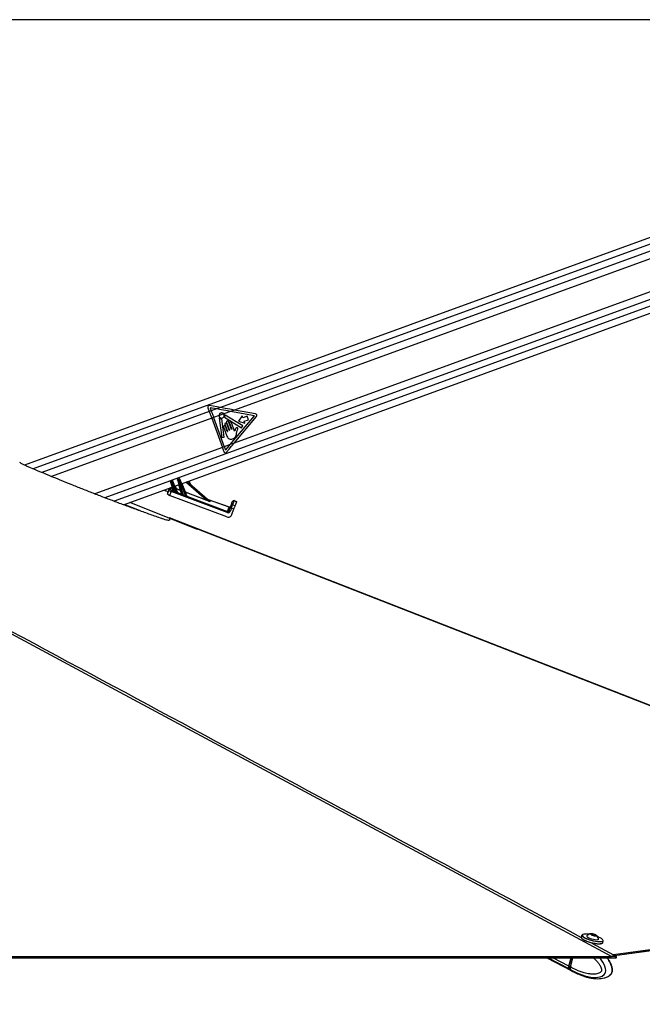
# Model space of a CAD drawing. Header units: millimetres. Extents: x 20 to 26560, y 16 to 17993.
# Tile 26 of 95: x 7114 to 8093, y 6574 to 8122. Entities that reach past the tile are written whole.
import ezdxf

# ---------------------------------------------------------------- set-up
doc = ezdxf.new("R2010")
doc.units = ezdxf.units.MM
doc.layers.add('COMPONENT_GEOMETRY', color=7, linetype='Continuous')
doc.styles.add('SLDTEXTSTYLE0', font='TXT', dxfattribs={"width": 0.75})
doc.dimstyles.new('SLDDIMSTYLE0', dxfattribs={"dimtxt": 150, "dimasz": 6.604, "dimexe": 0, "dimexo": 0.0625, "dimgap": 37.5, "dimtad": 0, "dimtih": 1, "dimtoh": 1, "dimdec": 0, "dimlfac": 0.5, "dimrnd": 1e-09, "dimzin": 12, "dimdsep": 46, "dimtxsty": 'SLDTEXTSTYLE0', "dimsah": 1, "dimcen": 0.09, "dimadec": 0, "dimazin": 3, "dimtfac": 1, "dimtdec": 0, "dimtofl": 0, "dimtmove": 0, "dimatfit": 3, "dimfxl": 1, "dimfrac": 2, "dimtolj": 1, "dimtzin": 12, "dimarcsym": 0})

# ---------------------------------------------------------------- blocks, each defined once
blk = doc.blocks.new('_D_2')
at = {"layer": 'COMPONENT_GEOMETRY', "color": 7, "ltscale": 2}
for p, q in [((9012.3, 8122.3), (943.9, 8122.3)), ((950.2, 8122.3), (950.2, 5128.7)), ((950.2, 1897), (950.2, 4890.6)), ((8163.9, 1897), (943.9, 1897))]:
    blk.add_line(p, q, dxfattribs=at)
for points in [[(950.2, 8122.3), (949.2, 8115.7), (951.2, 8115.7)], [(950.2, 1897), (951.2, 1903.6), (949.2, 1903.6)]]:
    blk.add_solid(points, dxfattribs=at)
at = {"layer": 'COMPONENT_GEOMETRY', "color": 7, "ltscale": 2, "insert": (728.5, 5084), "char_height": 150, "attachment_point": 1, "style": 'SLDTEXTSTYLE0'}
blk.add_mtext('3113', dxfattribs=at)
blk = doc.blocks.new('_D_4')
at = {"layer": 'COMPONENT_GEOMETRY', "color": 7, "ltscale": 2}
for p, q in [((1221.2, 6646.7), (1221.2, 2855.5)), ((10006.5, 2222.9), (10006.5, 2868.2)), ((1221.2, 2861.9), (5392.1, 2861.9)), ((10006.5, 2861.9), (5835.5, 2861.9))]:
    blk.add_line(p, q, dxfattribs=at)
for points in [[(1221.2, 2861.9), (1227.8, 2860.8), (1227.8, 2862.9)], [(10006.5, 2861.9), (9999.9, 2862.9), (9999.9, 2860.8)]]:
    blk.add_solid(points, dxfattribs=at)
at = {"layer": 'COMPONENT_GEOMETRY', "color": 7, "ltscale": 2, "insert": (5392.1, 2936.2), "char_height": 150, "attachment_point": 1, "style": 'SLDTEXTSTYLE0'}
blk.add_mtext('4393', dxfattribs=at)

msp = doc.modelspace()

# ---------------------------------------------------------------- linework, layer by layer
at = {"color": 7, "linetype": 'Continuous', "lineweight": 25, "ltscale": 2}
for p, q in [((8817.43, 8039.46), (7121.36, 7422.04)), ((7368.56, 7392.84), (8849.12, 7931.81)), ((7409.86, 7512.28), (7412.09, 7506.14)), ((7429.56, 7512.49), (7412.57, 7515.51)), ((7413.39, 7512.07), (7415.14, 7507.25)), ((7423.47, 7510.28), (7413.39, 7512.07)), ((7423.47, 7510.28), (7415.14, 7507.25)), ((7429.56, 7512.49), (7423.47, 7510.28)), ((7451.5, 7508.6), (7445.41, 7506.39)), ((7484.91, 7502.68), (7451.5, 7508.6)), ((7415.14, 7507.25), (7412.09, 7506.14)), ((7418.96, 7496.76), (7415.91, 7495.65)), ((7415.91, 7495.65), (7432.61, 7449.77)), ((7427.49, 7499.86), (7418.96, 7496.76)), ((7418.96, 7496.76), (7435.66, 7450.88)), ((7434.8, 7502.52), (7427.49, 7499.86)), ((7427.73, 7495.89), (7431.56, 7465.51)), ((7435.4, 7466), (7431.78, 7494.75)), ((7445.41, 7506.39), (7434.8, 7502.52)), ((7436.19, 7497.44), (7462.98, 7480.83)), ((7464.92, 7484.05), (7437.09, 7500.81)), ((7445.1, 7454.31), (7482.96, 7499.73)), ((7482.96, 7499.73), (7445.41, 7506.39)), ((7451.16, 7456.52), (7486.35, 7498.73)), ((7463.65, 7499.66), (7457.87, 7490.87)), ((7464.78, 7496.56), (7463.65, 7499.66)), ((7471.66, 7499.06), (7464.78, 7496.56)), ((7466.82, 7490.96), (7473.7, 7493.46)), ((7473.7, 7493.46), (7471.66, 7499.06)), ((7434.52, 7482.06), (7439.87, 7467.39)), ((7436.65, 7486.25), (7440.74, 7475.02)), ((7440.34, 7474.87), (7437.34, 7483.09)), ((7439.21, 7489.23), (7443.66, 7476.99)), ((7443.26, 7476.84), (7439.46, 7487.28)), ((7446.88, 7478.16), (7442.42, 7490.4)), ((7443.85, 7487.74), (7447.28, 7478.31)), ((7451.89, 7475.66), (7447.07, 7488.91)), ((7457.87, 7490.87), (7467.95, 7487.86)), ((7462.98, 7480.83), (7464.92, 7484.05)), ((7467.95, 7487.86), (7466.82, 7490.96)), ((7431.56, 7465.51), (7435.4, 7466)), ((7454.97, 7471.61), (7456, 7476.44)), ((7435.66, 7450.88), (7432.61, 7449.77)), ((7445.1, 7454.31), (7435.66, 7450.88)), ((7451.16, 7456.52), (7445.1, 7454.31)), ((7362.89, 7400.06), (7364.38, 7400.6)), ((7365.83, 7399.59), (7376.3, 7373.67)), ((7277.28, 7359.61), (7353.99, 7387.53)), ((7348.29, 7382.3), (7349.16, 7384.77)), ((7351.74, 7385.96), (7350.88, 7383.48)), ((7355.71, 7382.23), (7351.19, 7396.15)), ((7351.65, 7397.85), (7353.02, 7398.35)), ((7353.53, 7397), (7352.13, 7396.49)), ((7352.13, 7396.49), (7357.26, 7380.68)), ((7360.68, 7379.32), (7353.53, 7397)), ((7354.47, 7397.34), (7361.8, 7379.2)), ((7357.87, 7388.94), (7364.68, 7391.42)), ((7359.69, 7384.87), (7362.09, 7378.93)), ((7366.84, 7382.18), (7359.69, 7384.87)), ((7359.85, 7385.31), (7367, 7382.62)), ((7369.36, 7377.02), (7362.43, 7398.35)), ((7364.89, 7399.25), (7363.37, 7398.69)), ((7363.37, 7398.69), (7371.02, 7375.14)), ((7375.35, 7373.37), (7364.89, 7399.25)), ((7377.44, 7396.07), (7413.19, 7365.19)), ((7382.97, 7391.29), (7380.69, 7397.25)), ((7341.38, 7382.94), (7343.88, 7381.77)), ((7346.29, 7376.54), (7348.29, 7382.3)), ((7351.97, 7380.68), (7349.8, 7374.46)), ((7439.85, 7340.52), (7349.8, 7374.46)), ((7440.19, 7347.43), (7351.97, 7380.68)), ((7352.64, 7382.44), (7355.18, 7381.48)), ((7362.08, 7378.88), (7368.73, 7376.37)), ((7368.71, 7376.4), (7366.84, 7382.18)), ((7374.16, 7379.42), (7376.59, 7373.41)), ((7407.78, 7366.75), (7374.16, 7379.42)), ((7374.33, 7379.86), (7407.95, 7367.19)), ((7376.59, 7373.41), (7376.59, 7373.4)), ((7376.59, 7373.41), (7440.86, 7349.19)), ((7393.8, 7320.8), (7287.31, 7363.26)), ((7410.16, 7367.8), (7443.36, 7356.23)), ((7412.27, 7366.04), (7413.34, 7365.11)), ((7440.86, 7349.19), (7443.22, 7355.96)), ((7443.49, 7350.52), (7445.03, 7354.94)), ((7446.95, 7354.37), (7445.41, 7349.95)), ((7446.26, 7358.48), (7448.31, 7364.36)), ((7450.73, 7353.06), (7446.95, 7354.37)), ((7447.68, 7344.3), (7450.73, 7353.06)), ((7450.85, 7365.56), (7448.8, 7359.68)), ((7448.8, 7359.68), (7452.58, 7358.36)), ((7454.63, 7364.24), (7450.85, 7365.56)), ((7451.08, 7366.23), (7454.86, 7364.91)), ((7454.63, 7364.24), (7452.58, 7358.36)), ((7349.43, 7338.86), (7349.43, 7338.49)), ((7349.43, 7337.61), (7349.43, 7335.56)), ((8833.64, 6759.1), (8047.56, 6652.26)), ((8596.43, 6725), (8048.9, 6650.59)), ((7997.64, 6682.96), (7996.84, 6679.96)), ((8005.58, 6681.69), (8005.47, 6681.28)), ((8012.82, 6684.79), (8015.45, 6684.69)), ((8013.31, 6683.79), (8012.82, 6684.79)), ((8016.43, 6682.69), (8013.31, 6683.79)), ((8015.04, 6683.18), (8015.45, 6684.69)), ((8015.45, 6684.69), (8018.57, 6683.58)), ((8019.06, 6682.58), (8016.43, 6682.69)), ((8018.31, 6682.61), (8018.57, 6683.58)), ((8018.57, 6683.58), (8019.06, 6682.58)), ((8023.83, 6676.39), (8023.94, 6676.81)), ((8030.66, 6670.97), (8031.46, 6673.96)), ((8022.77, 6668.52), (8022.94, 6669.16)), ((5221.54, 6647.65), (8052.01, 6647.65)), ((7278.4, 6647.65), (7244.59, 6647.65)), ((7691.12, 6647.65), (7655.44, 6647.65)), ((7942.58, 6647.65), (7980.76, 6627.38)), ((7980.64, 6647.65), (7977.14, 6634.5)), ((7980.89, 6647.65), (7977.38, 6634.44)), ((7979.79, 6633.1), (7983.66, 6647.65)), ((8047.56, 6652.26), (8046.37, 6651.94)), ((8052.01, 6647.65), (8050.36, 6647.65)), ((7979.78, 6633.09), (7977.53, 6634.29)), ((7978.12, 6629.68), (7980.25, 6628.55)), ((7979.79, 6633.1), (7979.78, 6633.09)), ((7980.25, 6628.55), (7980.38, 6628.47)), ((7981.16, 6627.17), (7983.41, 6625.97)), ((7983.51, 6625.92), (7991.02, 6622.3)), ((7990.87, 6622.43), (7990.67, 6622.44)), ((7991.51, 6622.19), (7995.62, 6620.58)), ((7998.33, 6619.43), (8000.29, 6618.85)), ((8000.29, 6618.85), (8003.84, 6617.79)), ((8038.58, 6617.9), (8038.99, 6618.08)), ((8038.99, 6618.08), (8039.71, 6618.4))]:
    msp.add_line(p, q, dxfattribs=at)
at = {"color": 8, "linetype": 'Continuous', "lineweight": 25, "ltscale": 2}
for p, q in [((8814.44, 8027.48), (7135.08, 7416.14)), ((8814.08, 8016.5), (7429.56, 7512.49)), ((8814.08, 8004.62), (7451.5, 7508.6)), ((8827.33, 7945.61), (7247.91, 7370.65)), ((8820.5, 7955), (7451.16, 7456.52)), ((8836.22, 7938), (7353.75, 7398.34)), ((7412.09, 7506.14), (7148.94, 7410.34)), ((7415.91, 7495.65), (7164.18, 7404.01)), ((7432.61, 7449.77), (7232.08, 7376.77)), ((7351.1, 7397.37), (7262.5, 7365.12)), ((7355.06, 7381.61), (7353.23, 7387.25)), ((7358.32, 7389.11), (7359.85, 7385.31)), ((7367, 7382.62), (7364.2, 7391.25)), ((7369.01, 7393), (7374.33, 7379.86)), ((7407.95, 7367.19), (7375.38, 7395.32)), ((7302.33, 7350.45), (7278.36, 7360)), ((7443.22, 7355.96), (7410.8, 7367.25)), ((8782.42, 6779.1), (7349.43, 7338.86)), ((8013.46, 6670.58), (8047.56, 6652.26)), ((7977.73, 6629.89), (7944.28, 6647.65)), ((7977.14, 6634.5), (7952.37, 6647.65)), ((7977.53, 6634.29), (7981.09, 6647.65))]:
    msp.add_line(p, q, dxfattribs=at)
at = {"color": 8, "linetype": 'Continuous', "lineweight": 25, "ltscale": 2, "flags": 128}
for points in [[(8044.4, 6649.61), (7654.66, 6858.99), (7264.92, 7068.37), (6875.19, 7277.75), (6485.45, 7487.14), (6095.73, 7696.53), (5706.05, 7905.94), (5621.42, 7951.52)], [(7980.38, 6628.47), (7980.38, 6628.47), (7989.67, 6623.69), (8002.6, 6618.84), (8012.1, 6616.77), (8019.03, 6616.29), (8026.47, 6617.29), (8029.56, 6618.51), (8032.9, 6621.07), (8034.4, 6623.31), (8034.86, 6624.46), (8035.41, 6627.52), (8035.15, 6630.85), (8033.64, 6635.6), (8030.85, 6640.63), (8027.42, 6645.18), (8025.08, 6647.65)], [(7977.38, 6634.44), (7977.38, 6634.44), (7977.38, 6634.41), (7977.41, 6634.37), (7977.46, 6634.33), (7977.53, 6634.29)], [(7980.38, 6628.47), (7981.98, 6626.9), (7983.51, 6625.92)], [(7984.96, 6625.32), (7983.84, 6625.76), (7983.41, 6625.97)]]:
    msp.add_lwpolyline(points, dxfattribs=at)
at = {"color": 7, "linetype": 'Continuous', "lineweight": 25, "ltscale": 2, "flags": 128}
for points in [[(7445.41, 7506.39), (7438.09, 7507.69), (7430.78, 7508.98), (7423.47, 7510.28)], [(7451.5, 7508.6), (7444.18, 7509.9), (7436.87, 7511.2), (7429.56, 7512.49)], [(7412.09, 7506.14), (7412.57, 7504.83), (7413.05, 7503.52), (7413.52, 7502.21), (7414, 7500.9), (7414.48, 7499.58), (7414.96, 7498.27), (7415.43, 7496.96), (7415.91, 7495.65)], [(7415.14, 7507.25), (7415.62, 7505.94), (7416.1, 7504.63), (7416.57, 7503.32), (7417.05, 7502.01), (7417.53, 7500.69), (7418.01, 7499.38), (7418.48, 7498.07), (7418.96, 7496.76)], [(7432.61, 7449.77), (7432.92, 7448.92), (7433.23, 7448.07), (7433.54, 7447.21), (7433.85, 7446.36), (7434.16, 7445.51), (7434.47, 7444.66), (7434.78, 7443.81), (7435.09, 7442.96)], [(7435.66, 7450.88), (7435.91, 7450.19), (7436.16, 7449.51), (7436.41, 7448.82), (7436.66, 7448.14), (7436.91, 7447.45), (7437.16, 7446.76), (7437.41, 7446.08), (7437.66, 7445.39)], [(7437.66, 7445.39), (7441.38, 7449.85), (7445.1, 7454.31)], [(7439.25, 7442.23), (7443.22, 7446.99), (7447.19, 7451.76), (7451.16, 7456.52)], [(7362.89, 7400.06), (7362.9, 7400.03), (7362.93, 7399.96), (7362.97, 7399.83), (7363.03, 7399.66), (7363.1, 7399.46), (7363.18, 7399.22), (7363.27, 7398.96), (7363.37, 7398.69)], [(7364.89, 7399.25), (7364.79, 7399.51), (7364.69, 7399.77), (7364.61, 7400), (7364.53, 7400.21), (7364.46, 7400.38), (7364.42, 7400.5), (7364.39, 7400.58), (7364.38, 7400.6)], [(7351.19, 7396.15), (7351.16, 7396.24), (7351.13, 7396.32), (7351.1, 7396.4), (7351.08, 7396.47), (7351.06, 7396.53), (7351.05, 7396.57), (7351.04, 7396.6), (7351.04, 7396.6)], [(7351.65, 7397.85), (7351.66, 7397.83), (7351.68, 7397.75), (7351.73, 7397.63), (7351.79, 7397.46), (7351.86, 7397.25), (7351.94, 7397.01), (7352.03, 7396.76), (7352.13, 7396.49)], [(7353.53, 7397), (7353.43, 7397.27), (7353.34, 7397.52), (7353.25, 7397.76), (7353.17, 7397.96), (7353.11, 7398.13), (7353.06, 7398.25), (7353.03, 7398.33), (7353.02, 7398.35)], [(7359.85, 7385.31), (7359.83, 7385.23), (7359.8, 7385.16), (7359.77, 7385.09), (7359.75, 7385.02), (7359.73, 7384.97), (7359.71, 7384.93), (7359.7, 7384.89), (7359.69, 7384.87)], [(7362.43, 7398.35), (7362.4, 7398.44), (7362.37, 7398.53), (7362.35, 7398.61), (7362.32, 7398.68), (7362.31, 7398.73), (7362.29, 7398.78), (7362.28, 7398.8), (7362.28, 7398.81)], [(7351.97, 7380.68), (7352.09, 7380.99), (7352.2, 7381.3), (7352.31, 7381.58), (7352.41, 7381.83), (7352.49, 7382.05), (7352.56, 7382.23), (7352.6, 7382.36), (7352.64, 7382.44)], [(7374.16, 7379.42), (7374.17, 7379.44), (7374.18, 7379.47), (7374.2, 7379.52), (7374.22, 7379.57), (7374.24, 7379.63), (7374.27, 7379.71), (7374.3, 7379.78), (7374.33, 7379.86)], [(7407.78, 7366.75), (7407.79, 7366.77), (7407.8, 7366.8), (7407.82, 7366.84), (7407.84, 7366.9), (7407.86, 7366.96), (7407.89, 7367.03), (7407.92, 7367.11), (7407.95, 7367.19)], [(7445.03, 7354.94), (7445.28, 7355.65), (7445.52, 7356.34), (7445.73, 7356.96), (7445.92, 7357.5), (7446.08, 7357.95), (7446.19, 7358.28), (7446.26, 7358.48)], [(7448.31, 7364.36), (7448.37, 7364.51), (7448.41, 7364.64), (7448.45, 7364.75), (7448.48, 7364.84), (7448.5, 7364.91), (7448.52, 7364.96), (7448.53, 7364.99), (7448.54, 7365)], [(7452.58, 7358.36), (7452.47, 7358.06), (7452.3, 7357.56), (7452.07, 7356.9), (7451.78, 7356.08), (7451.46, 7355.15), (7451.1, 7354.12), (7450.73, 7353.06)], [(7451.08, 7366.23), (7451.08, 7366.22), (7451.07, 7366.18), (7451.05, 7366.13), (7451.02, 7366.06), (7450.99, 7365.97), (7450.95, 7365.85), (7450.9, 7365.72), (7450.85, 7365.56)], [(7454.86, 7364.91), (7454.86, 7364.9), (7454.84, 7364.87), (7454.83, 7364.82), (7454.8, 7364.74), (7454.77, 7364.65), (7454.73, 7364.53), (7454.68, 7364.4), (7454.63, 7364.24)], [(8781.82, 6779.72), (8104.22, 7044.41), (7349.43, 7339.24)], [(7440.19, 7347.43), (7440.31, 7347.74), (7440.43, 7348.05), (7440.53, 7348.33), (7440.63, 7348.58), (7440.71, 7348.8), (7440.78, 7348.98), (7440.83, 7349.11), (7440.86, 7349.19)], [(8834.33, 6757.33), (8439.75, 6703.71), (8048.9, 6650.59)], [(7996.84, 6679.96), (7996.82, 6679.48), (7997.31, 6678.46), (7998.48, 6677.32), (8000.27, 6676.1), (8002.61, 6674.86), (8005.41, 6673.64), (8008.55, 6672.49), (8011.91, 6671.47), (8015.33, 6670.61), (8018.7, 6669.95), (8021.86, 6669.51), (8024.69, 6669.32), (8027.07, 6669.38), (8028.91, 6669.69), (8030.12, 6670.24), (8030.66, 6670.97)], [(8029.56, 6669.92), (8028.46, 6669.45), (8026.67, 6669.15), (8024.34, 6669.09), (8021.58, 6669.28), (8018.49, 6669.7), (8015.2, 6670.35), (8011.85, 6671.19), (8008.57, 6672.19), (8005.5, 6673.3), (8002.77, 6674.5), (8000.48, 6675.71), (7998.73, 6676.9), (7997.59, 6678.02), (7997.27, 6678.51)], [(8031.46, 6673.96), (8030.92, 6673.23), (8029.71, 6672.69), (8027.87, 6672.38), (8025.49, 6672.32), (8022.66, 6672.51), (8019.5, 6672.94), (8016.13, 6673.61), (8012.7, 6674.47), (8009.35, 6675.49), (8006.21, 6676.63), (8003.41, 6677.85), (8001.07, 6679.1), (7999.27, 6680.32), (7998.11, 6681.46), (7997.61, 6682.48), (7997.64, 6682.96)], [(8008.96, 6684.36), (8008.23, 6684.47), (8005.29, 6684.77), (8002.73, 6684.84), (8000.66, 6684.66), (7999.16, 6684.24), (7998.3, 6683.6), (7998.1, 6682.76), (7998.58, 6681.76), (7999.72, 6680.65), (8001.47, 6679.46), (8003.76, 6678.24), (8006.5, 6677.05), (8009.57, 6675.93), (8012.84, 6674.93), (8016.19, 6674.09), (8019.48, 6673.45), (8022.57, 6673.02), (8025.34, 6672.83), (8027.66, 6672.89), (8029.46, 6673.19), (8030.65, 6673.73), (8031.18, 6674.47), (8031.04, 6675.39), (8030.22, 6676.45), (8028.77, 6677.61), (8026.74, 6678.82), (8026.74, 6678.82)], [(8005.73, 6681.96), (8005.57, 6681.4), (8006.05, 6680.63), (8007.18, 6679.76), (8008.86, 6678.85), (8010.99, 6677.97), (8013.39, 6677.18), (8015.9, 6676.55), (8018.32, 6676.12), (8020.48, 6675.92)], [(8018.8, 6682.02), (8019.96, 6682.1), (8020.51, 6682.41), (8020.36, 6682.92), (8019.54, 6683.55), (8018.17, 6684.19), (8016.46, 6684.76), (8014.68, 6685.17), (8013.08, 6685.35), (8011.92, 6685.28), (8011.37, 6684.96), (8011.51, 6684.45), (8012.33, 6683.83), (8013.7, 6683.18), (8015.41, 6682.61), (8017.2, 6682.2), (8018.8, 6682.02)], [(8020.48, 6675.92), (8022.21, 6675.97), (8023.39, 6676.26), (8023.93, 6676.77), (8023.94, 6677.12)], [(8026.74, 6678.82), (8024.21, 6680.03), (8022.33, 6680.8)], [(7100.86, 6649.61), (7116.38, 6649.61), (7124.14, 6649.61), (7139.65, 6649.61), (7147.41, 6649.61), (7155.17, 6649.61), (7170.69, 6649.61), (7178.45, 6649.61), (7193.97, 6649.61), (7201.72, 6649.61), (7217.24, 6649.61), (7225, 6649.61), (7232.76, 6649.61), (7248.28, 6649.61), (7256.04, 6649.61), (7271.55, 6649.61), (7279.31, 6649.61), (7294.83, 6649.61), (7302.59, 6649.61), (7318.11, 6649.61), (7325.86, 6649.61), (7333.62, 6649.61), (7349.14, 6649.61), (7356.9, 6649.61), (7372.42, 6649.61), (7380.18, 6649.61), (7395.69, 6649.61), (7403.45, 6649.61), (7411.21, 6649.61), (7426.73, 6649.61), (7434.49, 6649.61), (7450, 6649.61), (7457.76, 6649.61), (7473.28, 6649.61), (7481.04, 6649.61), (7488.8, 6649.61), (7504.32, 6649.61), (7512.08, 6649.61), (7527.59, 6649.61), (7535.35, 6649.61), (7550.87, 6649.61), (7558.63, 6649.61), (7566.39, 6649.61), (7581.9, 6649.61), (7589.66, 6649.61), (7605.18, 6649.61), (7612.94, 6649.61), (7628.46, 6649.61), (7636.22, 6649.61), (7651.73, 6649.61), (7659.49, 6649.61), (7667.25, 6649.61), (7682.77, 6649.61), (7690.53, 6649.61), (7706.04, 6649.61), (7713.8, 6649.61), (7729.32, 6649.61), (7737.08, 6649.61), (7744.84, 6649.61), (7760.36, 6649.61), (7768.11, 6649.61), (7783.63, 6649.61), (7791.39, 6649.61), (7806.91, 6649.61), (7814.67, 6649.61), (7822.43, 6649.61), (7837.94, 6649.61), (7845.7, 6649.61), (7861.22, 6649.61), (7868.98, 6649.61), (7884.5, 6649.61), (7892.26, 6649.61), (7900.01, 6649.61), (7915.53, 6649.61), (7923.29, 6649.61), (7938.81, 6649.61), (7946.57, 6649.61), (7962.08, 6649.61), (7969.84, 6649.61), (7985.36, 6649.61), (7993.12, 6649.61), (8000.88, 6649.61), (8016.4, 6649.61), (8024.15, 6649.61), (8034.28, 6649.61), (8044.4, 6649.61)], [(8046.37, 6651.94), (8049.16, 6650.44), (8052.17, 6648.83)], [(8052.17, 6648.83), (8049.39, 6650.32), (8048.9, 6650.59)], [(7977.73, 6629.89), (7979.32, 6628.32), (7980.76, 6627.38)], [(7978.12, 6629.68), (7979.72, 6628.1), (7981.16, 6627.17)]]:
    msp.add_lwpolyline(points, dxfattribs=at)
at = {"color": 7, "linetype": 'Continuous', "lineweight": 25, "ltscale": 4}
for centre, radius, start, end in [((7412.15, 7513.11), 2.43, 79.94535, 200.00304), ((7431.57, 7500.03), 4.08, 182.32164, 37.68445), ((7428.14, 7495.94), 0.406, 49.96874, 187.18487), ((7431.57, 7500.03), 4.93, 229.96874, 267.96886), ((7431.38, 7494.7), 0.406, 7.18487, 87.96886), ((7436.4, 7497.78), 0.406, 155.13025, 238.20397), ((7431.57, 7500.03), 4.93, 335.13025, 4.6714), ((7436.88, 7500.46), 0.406, 58.94126, 184.6714), ((7484.48, 7500.28), 2.43, 320.18082, 79.94535), ((7435.93, 7482.58), 1.5, 20.00304, 200.00304), ((7438.05, 7486.77), 1.5, 20.00304, 200.00304), ((7440.81, 7489.82), 1.71, 20.00304, 200.00304), ((7443.46, 7476.92), 0.214, 200.00304, 20.00304), ((7445.46, 7488.32), 1.71, 20.00304, 200.00304), ((7447.08, 7478.24), 0.214, 200.00304, 20.00304), ((7440.54, 7474.94), 0.214, 200.00304, 20.00304), ((7363.23, 7399.12), 1, 110.00304, 198.00304), ((7364.72, 7399.66), 1, 22.00304, 110.00304), ((7367.83, 7392.63), 7.24, 106.04805, 113.9602), ((7458.55, 7437.34), 100.11, 201.87873, 202.155), ((7351.03, 7384.1), 1.99, 68.94931, 160.33241), ((7351.99, 7396.91), 1, 110.00304, 198.00304), ((7354.14, 7389.49), 7.28, 106.06746, 113.9408), ((7353.36, 7397.41), 1, 22.00304, 110.00304), ((7356.47, 7390.38), 7.24, 106.04805, 113.9602), ((7447.19, 7435.09), 100.11, 201.87873, 202.155), ((7358.42, 7388.55), 3.54, 286.0941, 293.93952), ((7359.84, 7385.33), 0.481, 202.17876, 251.16638), ((7365.35, 7391.8), 7.17, 106.00957, 114.00336), ((7350.16, 7381.63), 1.99, 68.94931, 160.33241), ((7355.23, 7382.08), 0.501, 250.16839, 16.7528), ((7355.28, 7382), 0.532, 258.96869, 8.65681), ((7343.78, 7386.02), 14.5, 336.90339, 338.4085), ((7347.24, 7384.67), 14.46, 336.84257, 338.29587), ((7362.25, 7379.38), 0.48, 202.16427, 251.23076), ((7362.27, 7379.35), 0.509, 203.03237, 248.27508), ((7367.01, 7382.65), 0.501, 250.17625, 16.73444), ((7093.42, 7485.52), 292.3, 339.29576, 339.38776), ((7366.02, 7386.07), 3.59, 285.8842, 294.10015), ((7368.88, 7376.87), 0.501, 250.18948, 16.75389), ((7368.88, 7376.86), 0.508, 252.07972, 14.7912), ((7356.37, 7381.11), 15.82, 336.70631, 337.84719), ((7372.89, 7383.09), 3.53, 286.08362, 293.95), ((7374.32, 7379.87), 0.481, 202.209, 251.13614), ((7359.19, 7380.04), 17.48, 336.6306, 337.57569), ((7376.74, 7373.87), 0.481, 202.209, 251.13614), ((7376.74, 7373.85), 0.475, 202.24633, 251.76383), ((7412.38, 7366.42), 0.403, 229.30248, 254.22904), ((7413.45, 7365.5), 0.405, 229.29813, 254.09504), ((7443.93, 7357.81), 1.99, 248.95444, 340.33602), ((7444.02, 7358.12), 2, 250.78923, 340.78923), ((7442.88, 7344.2), 10.95, 68.16925, 78.67052), ((7448.13, 7357.81), 1.98, 70.28117, 160.27306), ((7450.18, 7363.69), 1.98, 70.28816, 160.26606), ((7450.42, 7364.34), 2, 70.78923, 160.78923), ((7441.33, 7339.74), 11, 68.19086, 78.64891), ((8013.57, 6674.78), 10.63, 97.66491, 137.50861), ((8013.57, 6674.78), 10.63, 12.69435, 52.53805), ((7982.09, 6632.79), 5.24, 160.97519, 213.64799), ((7982.49, 6632.58), 5.24, 160.9755, 213.64767)]:
    msp.add_arc(centre, radius, start, end, dxfattribs=at)
at = {"color": 8, "linetype": 'Continuous', "lineweight": 25, "ltscale": 4}
msp.add_arc((7353.37, 7387.8), 0.512, 264.47319, 315.50888, dxfattribs=at)
for centre, major_axis, ratio, start_param, end_param in [((7339.81, 7388.35), (9.34, -3.59), 0.2225987, 0.0071227, 0.3446099), ((7340.51, 7390.19), (11.23, -4.25), 0.177897, 0.0046558, 0.2710737)]:
    msp.add_ellipse(centre, major_axis=major_axis, ratio=ratio, start_param=start_param, end_param=end_param, dxfattribs=at)
at = {"color": 7, "linetype": 'Continuous', "lineweight": 25, "ltscale": 4}
for centre, major_axis, ratio, start_param, end_param in [((7337.79, 7382.55), (9.36, -3.54), 0.177897, 0.0046558, 0.9315825), ((7350.03, 7375.13), (3.74, -1.42), 0.177897, 3.1462485, 4.7182008), ((7352.06, 7380.93), (3.76, -1.36), 0.0660033, 3.1424327, 4.714385), ((7352.75, 7382.78), (1.87, -0.71), 0.177897, 3.1462485, 4.7182008), ((7356.86, 7380.92), (1.8, -0.72), 0.1362995, 3.2545119, 3.5640471), ((7357.04, 7381.39), (1.32, -0.89), 0.1413197, 3.3197123, 3.6292475), ((7291.09, 7403.53), (102.88, -38.72), 0.0181876, 0.8366672, 0.8808163), ((7291.1, 7403.51), (102.89, -38.71), 0.0227344, 0.8366623, 0.8808113), ((7360.35, 7380.12), (1.45, -0.97), 0.1251415, 6.2702879, 6.4642886), ((7360.18, 7379.66), (1.92, -0.77), 0.1279519, 6.2112461, 6.4052468), ((7370.51, 7375.72), (1.8, -0.72), 0.1362995, 3.2545119, 3.3397095), ((7370.69, 7376.18), (1.32, -0.89), 0.1413197, 3.3197123, 3.4049099), ((7291.09, 7403.53), (102.88, -38.72), 0.0181876, 0.6199395, 0.6897734), ((7291.1, 7403.51), (102.89, -38.71), 0.0227344, 0.6199346, 0.6897684), ((7406.51, 7367.7), (6.89, -2.7), 0.0588183, 4.92051, 6.4481137), ((7406.69, 7368.16), (6.57, -3.07), 0.0492954, 4.9284986, 6.4561024), ((7408.22, 7367.55), (4.08, -1.57), 0.0595806, 0.1643064, 0.4192357), ((7436.78, 7337.35), (6.58, 18.89), 0.0141088, 0, 0.1763148), ((7446.86, 7354.11), (1.97, 5.67), 0.0003891, 4.758392, 6.0949637), ((7442.01, 7346.27), (2.05, 5.79), 0.976801, 3.121226, 4.7167721), ((7441.64, 7351.27), (1.36, 3.86), 0.976801, 3.121226, 4.7167721), ((7441.6, 7351.18), (0.71, 2), 0.9409984, 3.1202246, 4.7157707)]:
    msp.add_ellipse(centre, major_axis=major_axis, ratio=ratio, start_param=start_param, end_param=end_param, dxfattribs=at)
at = {"color": 8, "linetype": 'Continuous', "lineweight": 25, "ltscale": 2}
for points, knots in [([(5627.37, 7952.4), (5695.7, 7915.7), (5848.8, 7833.46), (6086.58, 7705.72), (6340.8, 7569.16), (6595, 7432.6), (7147.04, 7136.03), (7614.33, 6885), (7996.89, 6679.48)], [0, 0, 0, 0, 0.0864836, 0.1937672, 0.3010508, 0.4083344, 0.515618, 1, 1, 1, 1]), ([(8015.9, 6647.65), (8016.5, 6647.13), (8018.75, 6645.17), (8021.87, 6641.71), (8025.21, 6637.28), (8027.44, 6633.42), (8028.61, 6630.14), (8028.87, 6628), (8028.7, 6626.91), (8028.34, 6626.04), (8027.4, 6624.76), (8025.52, 6623.51), (8021.76, 6622.09), (8016.56, 6621.52), (8009.24, 6622.03), (7999.97, 6624.07), (7989.8, 6627.78), (7982.81, 6631.49), (7979.79, 6633.1)], [0, 0, 0, 0, 0.02938968, 0.11134793, 0.16715563, 0.22399964, 0.26129381, 0.27873226, 0.29038601, 0.29527861, 0.30992961, 0.34611687, 0.38207518, 0.47384688, 0.56259607, 0.68793043, 0.86468029, 1, 1, 1, 1]), ([(8039.71, 6618.4), (8039.79, 6618.43), (8040.97, 6618.95), (8042.71, 6620.46), (8044.26, 6622.77), (8045.13, 6624.97), (8045.6, 6627.56), (8045.34, 6631.48), (8044.07, 6636.03), (8041.84, 6640.77), (8039.4, 6644.77), (8037.66, 6646.84), (8036.98, 6647.65)], [0, 0, 0, 0, 0.00965141, 0.14630912, 0.22613682, 0.26083496, 0.34369029, 0.43126351, 0.56600761, 0.73009726, 0.8948248, 1, 1, 1, 1])]:
    msp.add_open_spline(points, degree=3, knots=knots, dxfattribs=at)
at = {"color": 7, "linetype": 'Continuous', "lineweight": 25, "ltscale": 2}
for points, knots in [([(7434.8, 7502.52), (7434.48, 7502.86), (7433.85, 7503.53), (7432.54, 7504.07), (7431.16, 7504.17), (7429.81, 7503.8), (7428.66, 7503), (7427.84, 7501.87), (7427.49, 7500.76), (7427.49, 7500.08), (7427.49, 7499.86)], [0, 0, 0, 0, 0.13359457, 0.26719391, 0.40080998, 0.53441991, 0.66801098, 0.80162012, 0.93522467, 1, 1, 1, 1]), ([(7452.67, 7477.63), (7452.6, 7477.31), (7452.47, 7476.7), (7452.23, 7476.12), (7452.12, 7475.84)], [0, 0, 0, 0, 0.5190833, 1, 1, 1, 1]), ([(7454.56, 7480.4), (7454.11, 7479.97), (7453.28, 7479.18), (7452.86, 7478.11), (7452.67, 7477.63)], [0, 0, 0, 0, 0.5468495, 1, 1, 1, 1]), ([(7456, 7476.44), (7456.25, 7477.22), (7456.56, 7478.19), (7456.99, 7479.36), (7456.95, 7480), (7456.73, 7480.5), (7456.41, 7480.78), (7455.96, 7480.97), (7455.24, 7480.91), (7454.79, 7480.57), (7454.56, 7480.4)], [0, 0, 0, 0, 0.3695375, 0.462262, 0.5578559, 0.653714, 0.7001749, 0.7470065, 0.8728521, 1, 1, 1, 1]), ([(7439.87, 7467.39), (7440.26, 7466.5), (7441.01, 7464.79), (7443.36, 7463.13), (7446.11, 7462.71), (7448.83, 7463.3), (7451.31, 7464.48), (7453.38, 7466.37), (7454.44, 7468.94), (7454.79, 7470.72), (7454.97, 7471.61)], [0, 0, 0, 0, 0.1310565, 0.251017, 0.3769147, 0.5013542, 0.6271595, 0.7506468, 0.8753595, 1, 1, 1, 1]), ([(7452.12, 7475.84), (7452.08, 7475.8), (7452.02, 7475.73), (7451.94, 7475.68), (7451.9, 7475.66), (7451.89, 7475.66)], [0, 0, 0, 0, 0.5137194, 0.9849594, 1, 1, 1, 1]), ([(7435.09, 7442.96), (7435.21, 7442.71), (7435.45, 7442.21), (7436.09, 7441.67), (7436.87, 7441.36), (7437.7, 7441.33), (7438.49, 7441.57), (7438.99, 7441.94), (7439.21, 7442.19), (7439.25, 7442.23)], [0, 0, 0, 0, 0.1610728, 0.3221523, 0.4832175, 0.6440771, 0.8046642, 0.9651139, 1, 1, 1, 1]), ([(7125.88, 7419.99), (7124.04, 7420.8), (7120.36, 7422.42), (7116.16, 7424.65), (7114.7, 7425.73), (7114.03, 7426.23)], [0, 0, 0, 0, 0.3497045, 0.6996757, 1, 1, 1, 1]), ([(7337.56, 7337.92), (7331.5, 7340.05), (7319.39, 7344.32), (7301.07, 7350.88), (7282.62, 7357.6), (7264.53, 7364.33), (7246.86, 7371.04), (7229.62, 7377.7), (7212.38, 7384.48), (7189.22, 7393.73), (7160.23, 7405.54), (7137.35, 7415.17), (7125.88, 7419.99)], [0, 0, 0, 0, 0.0864829, 0.1729578, 0.259913, 0.346859, 0.4272586, 0.5076623, 0.5886439, 0.6696279, 0.834455, 1, 1, 1, 1]), ([(7357.12, 7380.33), (7357.05, 7380.35), (7356.7, 7380.5), (7356.14, 7380.82), (7355.53, 7381.23), (7355.28, 7381.41), (7355.18, 7381.48)], [0, 0, 0, 0, 0.0843154, 0.461231, 0.7968687, 1, 1, 1, 1]), ([(7355.81, 7382.08), (7355.88, 7382), (7356.08, 7381.77), (7356.53, 7381.3), (7356.94, 7380.9), (7357.22, 7380.71), (7357.26, 7380.68)], [0, 0, 0, 0, 0.2052913, 0.548846, 0.9210976, 1, 1, 1, 1]), ([(7362.08, 7378.88), (7362.05, 7378.86), (7361.98, 7378.83), (7361.73, 7378.78), (7361.41, 7378.76), (7360.99, 7378.82), (7360.7, 7378.92), (7360.54, 7378.98)], [0, 0, 0, 0, 0.1837297, 0.3577397, 0.5458987, 0.7461779, 1, 1, 1, 1]), ([(7360.68, 7379.32), (7360.8, 7379.25), (7361, 7379.12), (7361.32, 7379.04), (7361.56, 7379.04), (7361.74, 7379.1), (7361.78, 7379.13), (7361.8, 7379.15)], [0, 0, 0, 0, 0.2617498, 0.4547899, 0.6342585, 0.8078478, 1, 1, 1, 1]), ([(7370.9, 7374.85), (7370.83, 7374.88), (7370.48, 7375.04), (7369.87, 7375.43), (7369.26, 7375.9), (7368.86, 7376.24), (7368.76, 7376.34), (7368.73, 7376.37)], [0, 0, 0, 0, 0.0729852, 0.3847459, 0.7213836, 0.8927809, 1, 1, 1, 1]), ([(7369.38, 7376.99), (7369.41, 7376.94), (7369.48, 7376.82), (7369.79, 7376.41), (7370.24, 7375.86), (7370.69, 7375.38), (7370.97, 7375.18), (7371.02, 7375.14)], [0, 0, 0, 0, 0.10525, 0.2802445, 0.6261422, 0.9328813, 1, 1, 1, 1]), ([(7376.59, 7373.4), (7376.6, 7373.39), (7376.62, 7373.35), (7376.59, 7373.26), (7376.43, 7373.12), (7376.21, 7373.01), (7375.91, 7372.95), (7375.57, 7372.98), (7375.35, 7373.06), (7375.24, 7373.1)], [0, 0, 0, 0, 0.032415, 0.2220962, 0.3812006, 0.5433765, 0.6728425, 0.8347704, 1, 1, 1, 1]), ([(7375.35, 7373.37), (7375.43, 7373.32), (7375.58, 7373.23), (7375.76, 7373.18), (7375.9, 7373.18), (7375.97, 7373.2), (7376.1, 7373.25), (7376.22, 7373.35), (7376.31, 7373.5), (7376.33, 7373.61), (7376.31, 7373.66), (7376.3, 7373.67)], [0, 0, 0, 0, 0.1655411, 0.2836008, 0.3149419, 0.4135474, 0.4333875, 0.592861, 0.7604044, 0.9651782, 1, 1, 1, 1]), ([(7349.43, 7335.56), (7349.28, 7335.37), (7348.98, 7335), (7346.59, 7335.26), (7343.04, 7336.12), (7339.78, 7337.14), (7337.88, 7337.8), (7337.56, 7337.92)], [0, 0, 0, 0, 0.2355884, 0.4712873, 0.7059091, 0.9495801, 1, 1, 1, 1]), ([(7349.43, 7338.86), (7349.43, 7338.97), (7349.43, 7339.19), (7349.43, 7339.23), (7349.43, 7339.24)], [0, 0, 0, 0, 0.5033641, 1, 1, 1, 1]), ([(8039.71, 6618.39), (8039.95, 6618.5), (8040.9, 6618.96), (8042.29, 6620.07), (8043.72, 6621.54), (8044.83, 6623.15), (8045.58, 6625.02), (8045.99, 6627.12), (8046.03, 6629.42), (8045.72, 6631.83), (8045.06, 6634.19), (8044.05, 6637.01), (8042.58, 6640.25), (8040.46, 6643.77), (8038.71, 6646.24), (8037.65, 6647.45), (8037.47, 6647.65)], [0, 0, 0, 0, 0.0254279, 0.1027318, 0.1566413, 0.2096405, 0.2646029, 0.3235454, 0.3855664, 0.4529108, 0.5233676, 0.5919874, 0.7139708, 0.8392582, 0.9724628, 1, 1, 1, 1]), ([(8052.17, 6648.83), (8050.93, 6649.05), (8048.39, 6649.51), (8045.75, 6649.57), (8044.4, 6649.61)], [0, 0, 0, 0, 0.4896952, 1, 1, 1, 1]), ([(8052.01, 6647.65), (8052.03, 6647.82), (8052.09, 6648.21), (8052.14, 6648.6), (8052.17, 6648.83)], [0, 0, 0, 0, 0.4193022, 1, 1, 1, 1]), ([(8052.01, 6647.65), (8052.03, 6647.82), (8052.09, 6648.21), (8052.14, 6648.6), (8052.17, 6648.83)], [0, 0, 0, 0, 0.4193096, 1, 1, 1, 1]), ([(7977.38, 6634.44), (7977.31, 6634.12), (7977.11, 6633.19), (7977.02, 6632.2), (7977.2, 6631.69), (7977.21, 6631.67)], [0, 0, 0, 0, 0.3388244, 0.9848527, 1, 1, 1, 1]), ([(7977.21, 6631.67), (7977.34, 6631.14), (7977.52, 6630.43), (7977.92, 6629.9), (7978.03, 6629.76)], [0, 0, 0, 0, 0.74120725, 1, 1, 1, 1]), ([(7979.78, 6633.09), (7979.65, 6632.47), (7979.39, 6631.22), (7979.61, 6629.66), (7980.01, 6628.86), (7980.24, 6628.56), (7980.25, 6628.55)], [0, 0, 0, 0, 0.35028, 0.7005638, 0.9859149, 1, 1, 1, 1]), ([(7990.64, 6622.48), (7990.64, 6622.48), (7990.6, 6622.52), (7990.87, 6622.45), (7991.3, 6622.28), (7991.51, 6622.19)], [0, 0, 0, 0, 0.1479798, 0.5826606, 1, 1, 1, 1]), ([(7995.62, 6620.58), (7995.85, 6620.49), (7996.32, 6620.31), (7997.19, 6619.93), (7997.87, 6619.63), (7998.24, 6619.47), (7998.33, 6619.43)], [0, 0, 0, 0, 0.2994645, 0.5988384, 0.9021679, 1, 1, 1, 1]), ([(8000.25, 6618.74), (8001.5, 6618.32), (8004.23, 6617.4), (8008.75, 6616.26), (8013.47, 6615.34), (8018.2, 6614.76), (8022.93, 6614.54), (8027.78, 6614.75), (8032.81, 6615.68), (8036.58, 6616.68), (8038.55, 6617.87), (8038.96, 6618.12)], [0, 0, 0, 0, 0.10793848, 0.23582441, 0.36964632, 0.4863771, 0.60571958, 0.73485216, 0.84748636, 0.96821334, 1, 1, 1, 1])]:
    msp.add_open_spline(points, degree=3, knots=knots, dxfattribs=at)

# ---------------------------------------------------------------- dimensions: what is measured, and where the dimension line sits
at = {"layer": 'COMPONENT_GEOMETRY', "color": 7, "ltscale": 2}
dim = msp.add_linear_dim(base=(950.2, 8122.33), p1=(8166.49, 1897.03), p2=(9014.84, 8122.33), angle=90, dimstyle='SLDDIMSTYLE0', dxfattribs=at)
dim.commit()
dim.dimension.update_dxf_attribs({"geometry": '_D_2', "text_midpoint": (950.2, 5009.68), "dimtype": 160})
dim = msp.add_linear_dim(base=(1221.17, 2861.86), p1=(10006.46, 2220.33), p2=(1221.17, 6649.23), dimstyle='SLDDIMSTYLE0', dxfattribs=at)
dim.commit()
dim.dimension.update_dxf_attribs({"geometry": '_D_4', "text_midpoint": (5613.81, 2861.86), "dimtype": 160})

doc.saveas('drawing.dxf')
